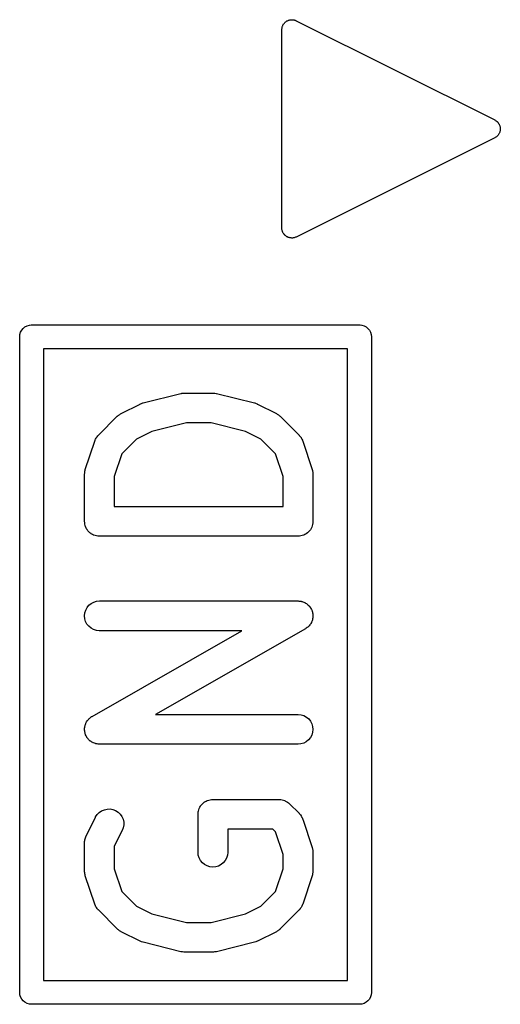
# Model space of a CAD drawing. Extents: x 0.02 to 3.89, y 0.07 to 3.88.
# Tile 147 of 172: x 3.62 to 3.72, y 2.4 to 2.6. Entities that reach past the tile are written whole.
import ezdxf

# ---------------------------------------------------------------- set-up
doc = ezdxf.new("R2010")
doc.units = 0
doc.header["$MEASUREMENT"] = 0
doc.layers.add('BLACK', color=7, linetype='CONTINUOUS')

msp = doc.modelspace()

# ---------------------------------------------------------------- linework, layer by layer
at = {"layer": 'BLACK', "linetype": 'CONTINUOUS'}
for p, q in [((3.67503, 2.59716), (3.67512, 2.59725)), ((3.67512, 2.59725), (3.6752, 2.59735)), ((3.6752, 2.59735), (3.67525, 2.59739)), ((3.67525, 2.59739), (3.67529, 2.59744)), ((3.67529, 2.59744), (3.6754, 2.59751)), ((3.6754, 2.59751), (3.6755, 2.59759)), ((3.6755, 2.59759), (3.67555, 2.59762)), ((3.67555, 2.59762), (3.67561, 2.59766)), ((3.67561, 2.59766), (3.67572, 2.59771)), ((3.67572, 2.59771), (3.67584, 2.59777)), ((3.67584, 2.59777), (3.6759, 2.59779)), ((3.6759, 2.59779), (3.67596, 2.59781)), ((3.67596, 2.59781), (3.67608, 2.59784)), ((3.67608, 2.59784), (3.67621, 2.59788)), ((3.67621, 2.59788), (3.67627, 2.59788)), ((3.67627, 2.59788), (3.67633, 2.5979)), ((3.67633, 2.5979), (3.67646, 2.5979)), ((3.67646, 2.5979), (3.67659, 2.59791)), ((3.67659, 2.59791), (3.67665, 2.59791)), ((3.67665, 2.59791), (3.67672, 2.59791)), ((3.67672, 2.59791), (3.67684, 2.59789)), ((3.67684, 2.59789), (3.67697, 2.59787)), ((3.67697, 2.59787), (3.67703, 2.59785)), ((3.67703, 2.59785), (3.6771, 2.59784)), ((3.6771, 2.59784), (3.67722, 2.5978)), ((3.67722, 2.5978), (3.67734, 2.59776)), ((3.67734, 2.59776), (3.67739, 2.59773)), ((3.67739, 2.59773), (3.67746, 2.59771)), ((3.67746, 2.59771), (3.71683, 2.57802)), ((3.67461, 2.5961), (3.67464, 2.59623)), ((3.67461, 2.59604), (3.67461, 2.5961)), ((3.67461, 2.59597), (3.67461, 2.59604)), ((3.67461, 2.59594), (3.67461, 2.59597)), ((3.67461, 2.55657), (3.67461, 2.59594)), ((3.67464, 2.59623), (3.67465, 2.59635)), ((3.67465, 2.59635), (3.67467, 2.59642)), ((3.67467, 2.59642), (3.67468, 2.59648)), ((3.67468, 2.59648), (3.67473, 2.5966)), ((3.67473, 2.5966), (3.67477, 2.59672)), ((3.67477, 2.59672), (3.6748, 2.59678)), ((3.6748, 2.59678), (3.67482, 2.59684)), ((3.67482, 2.59684), (3.67489, 2.59695)), ((3.67489, 2.59695), (3.67495, 2.59706)), ((3.67495, 2.59706), (3.67499, 2.59711)), ((3.67499, 2.59711), (3.67503, 2.59716)), ((3.71683, 2.57802), (3.71685, 2.57801)), ((3.71685, 2.57801), (3.71689, 2.57798)), ((3.71689, 2.57798), (3.71694, 2.57796)), ((3.71694, 2.57796), (3.71705, 2.57788)), ((3.71705, 2.57788), (3.71717, 2.5778)), ((3.71717, 2.5778), (3.71721, 2.57776)), ((3.71721, 2.57776), (3.71725, 2.57774)), ((3.71725, 2.57774), (3.71734, 2.57763)), ((3.71734, 2.57763), (3.71745, 2.57753)), ((3.71745, 2.57753), (3.71748, 2.57749)), ((3.71748, 2.57749), (3.71751, 2.57745)), ((3.71751, 2.57745), (3.71758, 2.57733)), ((3.71758, 2.57733), (3.71767, 2.57722)), ((3.71767, 2.57722), (3.71769, 2.57717)), ((3.71769, 2.57717), (3.71771, 2.57713)), ((3.71771, 2.57713), (3.71776, 2.57699)), ((3.71776, 2.57699), (3.71782, 2.57686)), ((3.71782, 2.57686), (3.71783, 2.57681)), ((3.71783, 2.57681), (3.71785, 2.57677)), ((3.71786, 2.57587), (3.71784, 2.57572)), ((3.71785, 2.57677), (3.71787, 2.57663)), ((3.7179, 2.57601), (3.71786, 2.57587)), ((3.71787, 2.57663), (3.7179, 2.57649)), ((3.7179, 2.57649), (3.7179, 2.57644)), ((3.7179, 2.57644), (3.71791, 2.57639)), ((3.71791, 2.57639), (3.7179, 2.57625)), ((3.7179, 2.57625), (3.71791, 2.5761)), ((3.71791, 2.5761), (3.7179, 2.57605)), ((3.7179, 2.57605), (3.7179, 2.57601)), ((3.71683, 2.5745), (3.67746, 2.55481)), ((3.71687, 2.57453), (3.71683, 2.5745)), ((3.71691, 2.57455), (3.71687, 2.57453)), ((3.71703, 2.57463), (3.71691, 2.57455)), ((3.71715, 2.5747), (3.71703, 2.57463)), ((3.71719, 2.57474), (3.71715, 2.5747)), ((3.71723, 2.57477), (3.71719, 2.57474)), ((3.71733, 2.57487), (3.71723, 2.57477)), ((3.71743, 2.57497), (3.71733, 2.57487)), ((3.71746, 2.57501), (3.71743, 2.57497)), ((3.71749, 2.57504), (3.71746, 2.57501)), ((3.71757, 2.57516), (3.71749, 2.57504)), ((3.71765, 2.57528), (3.71757, 2.57516)), ((3.71767, 2.57533), (3.71765, 2.57528)), ((3.7177, 2.57537), (3.71767, 2.57533)), ((3.71775, 2.5755), (3.7177, 2.57537)), ((3.71781, 2.57563), (3.71775, 2.5755)), ((3.71782, 2.57568), (3.71781, 2.57563)), ((3.71784, 2.57572), (3.71782, 2.57568)), ((3.67461, 2.55651), (3.67461, 2.55657)), ((3.67461, 2.55645), (3.67461, 2.55651)), ((3.67463, 2.55632), (3.67461, 2.55645)), ((3.67464, 2.55619), (3.67463, 2.55632)), ((3.67466, 2.55613), (3.67464, 2.55619)), ((3.67467, 2.55607), (3.67466, 2.55613)), ((3.67472, 2.55595), (3.67467, 2.55607)), ((3.67475, 2.55582), (3.67472, 2.55595)), ((3.67479, 2.55577), (3.67475, 2.55582)), ((3.67481, 2.55571), (3.67479, 2.55577)), ((3.67488, 2.5556), (3.67481, 2.55571)), ((3.67494, 2.55549), (3.67488, 2.5556)), ((3.67498, 2.55544), (3.67494, 2.55549)), ((3.67501, 2.55538), (3.67498, 2.55544)), ((3.6751, 2.55529), (3.67501, 2.55538)), ((3.67518, 2.55519), (3.6751, 2.55529)), ((3.67523, 2.55515), (3.67518, 2.55519)), ((3.67527, 2.5551), (3.67523, 2.55515)), ((3.67538, 2.55502), (3.67527, 2.5551)), ((3.67547, 2.55494), (3.67538, 2.55502)), ((3.67553, 2.55491), (3.67547, 2.55494)), ((3.67558, 2.55487), (3.67553, 2.55491)), ((3.6757, 2.55482), (3.67558, 2.55487)), ((3.67581, 2.55476), (3.6757, 2.55482)), ((3.67587, 2.55474), (3.67581, 2.55476)), ((3.67593, 2.55471), (3.67587, 2.55474)), ((3.67606, 2.55468), (3.67593, 2.55471)), ((3.67618, 2.55465), (3.67606, 2.55468)), ((3.67624, 2.55464), (3.67618, 2.55465)), ((3.67631, 2.55462), (3.67624, 2.55464)), ((3.67643, 2.55462), (3.67631, 2.55462)), ((3.67656, 2.55461), (3.67643, 2.55462)), ((3.67663, 2.55461), (3.67656, 2.55461)), ((3.67669, 2.55461), (3.67663, 2.55461)), ((3.67682, 2.55463), (3.67669, 2.55461)), ((3.67694, 2.55464), (3.67682, 2.55463)), ((3.67701, 2.55466), (3.67694, 2.55464)), ((3.67707, 2.55467), (3.67701, 2.55466)), ((3.67719, 2.55471), (3.67707, 2.55467)), ((3.67731, 2.55475), (3.67719, 2.55471)), ((3.67737, 2.55478), (3.67731, 2.55475)), ((3.67743, 2.5548), (3.67737, 2.55478)), ((3.67746, 2.55481), (3.67743, 2.5548)), ((3.62332, 2.53668), (3.62368, 2.53697)), ((3.62368, 2.53697), (3.62409, 2.53719)), ((3.62409, 2.53719), (3.62454, 2.53733)), ((3.62454, 2.53733), (3.62488, 2.53736)), ((3.62488, 2.53736), (3.625, 2.53737)), ((3.625, 2.53737), (3.62512, 2.53736)), ((3.62512, 2.53736), (3.68988, 2.53736)), ((3.68988, 2.53736), (3.69, 2.53737)), ((3.69, 2.53737), (3.69012, 2.53736)), ((3.69012, 2.53736), (3.69046, 2.53733)), ((3.69046, 2.53733), (3.69091, 2.53719)), ((3.69091, 2.53719), (3.69132, 2.53697)), ((3.69132, 2.53697), (3.69168, 2.53668)), ((3.62263, 2.535), (3.62267, 2.53546)), ((3.62264, 2.53488), (3.62263, 2.535)), ((3.62264, 2.40512), (3.62264, 2.53488)), ((3.62267, 2.53546), (3.62281, 2.53591)), ((3.62281, 2.53591), (3.62303, 2.53632)), ((3.62303, 2.53632), (3.62332, 2.53668)), ((3.69168, 2.53668), (3.69197, 2.53632)), ((3.69197, 2.53632), (3.69219, 2.53591)), ((3.69219, 2.53591), (3.69233, 2.53546)), ((3.69233, 2.53546), (3.69237, 2.535)), ((3.69237, 2.535), (3.69236, 2.53488)), ((3.69236, 2.53488), (3.69236, 2.40512)), ((3.62736, 2.53264), (3.62736, 2.40736)), ((3.68764, 2.53264), (3.62736, 2.53264)), ((3.68764, 2.40736), (3.68764, 2.53264)), ((3.6471, 2.5219), (3.6546, 2.52378)), ((3.6546, 2.52378), (3.65464, 2.52379)), ((3.65464, 2.52379), (3.65469, 2.52379)), ((3.65469, 2.52379), (3.65474, 2.52381)), ((3.65474, 2.52381), (3.65497, 2.52383)), ((3.65497, 2.52383), (3.65521, 2.52386)), ((3.65521, 2.52386), (3.65526, 2.52386)), ((3.65526, 2.52386), (3.65531, 2.52387)), ((3.65531, 2.52387), (3.66094, 2.52387)), ((3.66094, 2.52387), (3.66098, 2.52387)), ((3.66098, 2.52387), (3.66103, 2.52386)), ((3.66103, 2.52386), (3.66108, 2.52386)), ((3.66108, 2.52386), (3.66132, 2.52383)), ((3.66132, 2.52383), (3.66155, 2.5238)), ((3.66155, 2.5238), (3.6616, 2.52379)), ((3.6616, 2.52379), (3.66165, 2.52378)), ((3.66165, 2.52378), (3.66915, 2.5219)), ((3.64274, 2.5198), (3.64649, 2.52168)), ((3.64649, 2.52168), (3.64653, 2.5217)), ((3.64653, 2.5217), (3.64654, 2.5217)), ((3.64654, 2.5217), (3.64656, 2.52171)), ((3.64656, 2.52171), (3.64681, 2.5218)), ((3.64681, 2.5218), (3.64707, 2.5219)), ((3.64707, 2.5219), (3.64708, 2.5219)), ((3.64708, 2.5219), (3.6471, 2.5219)), ((3.66915, 2.5219), (3.66919, 2.52189)), ((3.66919, 2.52189), (3.66921, 2.52189)), ((3.66921, 2.52189), (3.66922, 2.52189)), ((3.66922, 2.52189), (3.66948, 2.52179)), ((3.66948, 2.52179), (3.66973, 2.52169)), ((3.66973, 2.52169), (3.66974, 2.52168)), ((3.66974, 2.52168), (3.66976, 2.52168)), ((3.66976, 2.52168), (3.67351, 2.5198)), ((3.63823, 2.5155), (3.64198, 2.51925)), ((3.64198, 2.51925), (3.64201, 2.51928)), ((3.64201, 2.51928), (3.64214, 2.51938)), ((3.64214, 2.51938), (3.64226, 2.5195)), ((3.64226, 2.5195), (3.64236, 2.51956)), ((3.64236, 2.51956), (3.64246, 2.51964)), ((3.64246, 2.51964), (3.6426, 2.51972)), ((3.6426, 2.51972), (3.64274, 2.5198)), ((3.67351, 2.5198), (3.67354, 2.51979)), ((3.67354, 2.51979), (3.67368, 2.5197)), ((3.67368, 2.5197), (3.67383, 2.51962)), ((3.67383, 2.51962), (3.67392, 2.51954)), ((3.67392, 2.51954), (3.67403, 2.51947)), ((3.67403, 2.51947), (3.67415, 2.51936)), ((3.67415, 2.51936), (3.67427, 2.51925)), ((3.67427, 2.51925), (3.67802, 2.5155)), ((3.65568, 2.51796), (3.64884, 2.51625)), ((3.66057, 2.51796), (3.65568, 2.51796)), ((3.66741, 2.51625), (3.66057, 2.51796)), ((3.63786, 2.51506), (3.63799, 2.51521)), ((3.63799, 2.51521), (3.63811, 2.51538)), ((3.63811, 2.51538), (3.63817, 2.51543)), ((3.63817, 2.51543), (3.63823, 2.5155)), ((3.64884, 2.51625), (3.64581, 2.51474)), ((3.67044, 2.51474), (3.66741, 2.51625)), ((3.67802, 2.5155), (3.67805, 2.51547)), ((3.67805, 2.51547), (3.67811, 2.5154)), ((3.67811, 2.5154), (3.67817, 2.51534)), ((3.67817, 2.51534), (3.67829, 2.51518)), ((3.63564, 2.50872), (3.63751, 2.51435)), ((3.63751, 2.51435), (3.63753, 2.51439)), ((3.63753, 2.51439), (3.63756, 2.51447)), ((3.63756, 2.51447), (3.63759, 2.51455)), ((3.63759, 2.51455), (3.63768, 2.51473)), ((3.63768, 2.51473), (3.63777, 2.51491)), ((3.63777, 2.51491), (3.63782, 2.51498)), ((3.63782, 2.51498), (3.63786, 2.51506)), ((3.64581, 2.51474), (3.6429, 2.51182)), ((3.67335, 2.51182), (3.67044, 2.51474)), ((3.67829, 2.51518), (3.67841, 2.51502)), ((3.67841, 2.51502), (3.67845, 2.51495)), ((3.67845, 2.51495), (3.6785, 2.51487)), ((3.6785, 2.51487), (3.67858, 2.51469)), ((3.67858, 2.51469), (3.67868, 2.51451)), ((3.67868, 2.51451), (3.6787, 2.51443)), ((3.6787, 2.51443), (3.67874, 2.51435)), ((3.67874, 2.51435), (3.68061, 2.50872)), ((3.6429, 2.51182), (3.64139, 2.50731)), ((3.67486, 2.50731), (3.67335, 2.51182)), ((3.63549, 2.50783), (3.63551, 2.508)), ((3.63549, 2.50779), (3.63549, 2.50783)), ((3.63549, 2.49842), (3.63549, 2.50779)), ((3.63551, 2.50816), (3.63554, 2.50828)), ((3.63551, 2.508), (3.63551, 2.50816)), ((3.63554, 2.50828), (3.63555, 2.5084)), ((3.63555, 2.5084), (3.6356, 2.50856)), ((3.6356, 2.50856), (3.63564, 2.50872)), ((3.68061, 2.50872), (3.68062, 2.50868)), ((3.68062, 2.50868), (3.68066, 2.50852)), ((3.68066, 2.50852), (3.68071, 2.50836)), ((3.68071, 2.50836), (3.68072, 2.50824)), ((3.68072, 2.50824), (3.68074, 2.50812)), ((3.68074, 2.50812), (3.68075, 2.50795)), ((3.68075, 2.50795), (3.68076, 2.50779)), ((3.68076, 2.50779), (3.68076, 2.49842)), ((3.64139, 2.50731), (3.64139, 2.50137)), ((3.67486, 2.50137), (3.67486, 2.50731)), ((3.64139, 2.50137), (3.67486, 2.50137)), ((3.63551, 2.49814), (3.63549, 2.49842)), ((3.63554, 2.49786), (3.63551, 2.49814)), ((3.63554, 2.49785), (3.63554, 2.49786)), ((3.63554, 2.49784), (3.63554, 2.49785)), ((3.63562, 2.49758), (3.63554, 2.49784)), ((3.6807, 2.4978), (3.68061, 2.49754)), ((3.68073, 2.4981), (3.6807, 2.49782)), ((3.6807, 2.49782), (3.6807, 2.49781)), ((3.6807, 2.49781), (3.6807, 2.4978)), ((3.68076, 2.49837), (3.68073, 2.4981)), ((3.68076, 2.49842), (3.68076, 2.4984)), ((3.68076, 2.4984), (3.68076, 2.4984)), ((3.68076, 2.4984), (3.68076, 2.49839)), ((3.68076, 2.49839), (3.68076, 2.49837)), ((3.6357, 2.49731), (3.63562, 2.49758)), ((3.63571, 2.4973), (3.6357, 2.49731)), ((3.63571, 2.49729), (3.63571, 2.4973)), ((3.63584, 2.49704), (3.63571, 2.49729)), ((3.63597, 2.4968), (3.63584, 2.49704)), ((3.63598, 2.49679), (3.63597, 2.4968)), ((3.63598, 2.49678), (3.63598, 2.49679)), ((3.63616, 2.49656), (3.63598, 2.49678)), ((3.63633, 2.49635), (3.63616, 2.49656)), ((3.63634, 2.49634), (3.63633, 2.49635)), ((3.63656, 2.49616), (3.63634, 2.49634)), ((3.63634, 2.49634), (3.63634, 2.49634)), ((3.63677, 2.49598), (3.63656, 2.49616)), ((3.63678, 2.49597), (3.63677, 2.49598)), ((3.63679, 2.49597), (3.63678, 2.49597)), ((3.63703, 2.49584), (3.63679, 2.49597)), ((3.63728, 2.4957), (3.63703, 2.49584)), ((3.63729, 2.4957), (3.63728, 2.4957)), ((3.6373, 2.49569), (3.63729, 2.4957)), ((3.63756, 2.49561), (3.6373, 2.49569)), ((3.67892, 2.49568), (3.67865, 2.4956)), ((3.67893, 2.49568), (3.67892, 2.49568)), ((3.67894, 2.49569), (3.67893, 2.49568)), ((3.67918, 2.49582), (3.67894, 2.49569)), ((3.67943, 2.49595), (3.67918, 2.49582)), ((3.67944, 2.49595), (3.67943, 2.49595)), ((3.67966, 2.49613), (3.67944, 2.49596)), ((3.67944, 2.49596), (3.67944, 2.49595)), ((3.67988, 2.49631), (3.67966, 2.49613)), ((3.67989, 2.49632), (3.67988, 2.49631)), ((3.67988, 2.49631), (3.67988, 2.49631)), ((3.68007, 2.49653), (3.67989, 2.49632)), ((3.68025, 2.49675), (3.68007, 2.49653)), ((3.68026, 2.49676), (3.68025, 2.49676)), ((3.68025, 2.49676), (3.68025, 2.49675)), ((3.68039, 2.49701), (3.68026, 2.49676)), ((3.68052, 2.49725), (3.68039, 2.49701)), ((3.68053, 2.49726), (3.68052, 2.49725)), ((3.68061, 2.49754), (3.68053, 2.49727)), ((3.68053, 2.49727), (3.68053, 2.49726)), ((3.63783, 2.49553), (3.63756, 2.49561)), ((3.63784, 2.49553), (3.63783, 2.49553)), ((3.63785, 2.49552), (3.63784, 2.49553)), ((3.63812, 2.49549), (3.63785, 2.49552)), ((3.6384, 2.49546), (3.63812, 2.49549)), ((3.63842, 2.49546), (3.6384, 2.49546)), ((3.63844, 2.49546), (3.63842, 2.49546)), ((3.63842, 2.49546), (3.63842, 2.49546)), ((3.63842, 2.49546), (3.63842, 2.49546)), ((3.67781, 2.49546), (3.63844, 2.49546)), ((3.67809, 2.49549), (3.67781, 2.49546)), ((3.67836, 2.49552), (3.67809, 2.49549)), ((3.67837, 2.49552), (3.67836, 2.49552)), ((3.67838, 2.49552), (3.67837, 2.49552)), ((3.67865, 2.4956), (3.67838, 2.49552)), ((3.63636, 2.48176), (3.63681, 2.48213)), ((3.63681, 2.48213), (3.63731, 2.4824)), ((3.63731, 2.4824), (3.63787, 2.48256)), ((3.63787, 2.48256), (3.63844, 2.48262)), ((3.63844, 2.48262), (3.67781, 2.48262)), ((3.67781, 2.48262), (3.67785, 2.48262)), ((3.67785, 2.48262), (3.67795, 2.48261)), ((3.67795, 2.48261), (3.67805, 2.48261)), ((3.67805, 2.48261), (3.67824, 2.48258)), ((3.67824, 2.48258), (3.67842, 2.48256)), ((3.67842, 2.48256), (3.67852, 2.48253)), ((3.67852, 2.48253), (3.67862, 2.48251)), ((3.67862, 2.48251), (3.67879, 2.48244)), ((3.67879, 2.48244), (3.67897, 2.48238)), ((3.67897, 2.48238), (3.67906, 2.48233)), ((3.67906, 2.48233), (3.67915, 2.4823)), ((3.67915, 2.4823), (3.67931, 2.4822)), ((3.67931, 2.4822), (3.67948, 2.4821)), ((3.67948, 2.4821), (3.67956, 2.48204)), ((3.67956, 2.48204), (3.67964, 2.48199)), ((3.63549, 2.47969), (3.63555, 2.48026)), ((3.63555, 2.48026), (3.63572, 2.48081)), ((3.63572, 2.48081), (3.63599, 2.48132)), ((3.63599, 2.48132), (3.63636, 2.48176)), ((3.67964, 2.48199), (3.67977, 2.48186)), ((3.67977, 2.48186), (3.67992, 2.48173)), ((3.67992, 2.48173), (3.67998, 2.48166)), ((3.67998, 2.48166), (3.68005, 2.48159)), ((3.68005, 2.48159), (3.68016, 2.48143)), ((3.68016, 2.48143), (3.68028, 2.48128)), ((3.68028, 2.48128), (3.68033, 2.4812)), ((3.68033, 2.4812), (3.68038, 2.48112)), ((3.68038, 2.48112), (3.68046, 2.48094)), ((3.68046, 2.48094), (3.68055, 2.48077)), ((3.68055, 2.48077), (3.68058, 2.48068)), ((3.68058, 2.48068), (3.68062, 2.48059)), ((3.68062, 2.48059), (3.68066, 2.4804)), ((3.68066, 2.4804), (3.68071, 2.48022)), ((3.68071, 2.48022), (3.68072, 2.48012)), ((3.68072, 2.48012), (3.68074, 2.48003)), ((3.63554, 2.47911), (3.63549, 2.47969)), ((3.6357, 2.47856), (3.63554, 2.47911)), ((3.63597, 2.47805), (3.6357, 2.47856)), ((3.68035, 2.47818), (3.68026, 2.47802)), ((3.68045, 2.47834), (3.68035, 2.47818)), ((3.68048, 2.47844), (3.68045, 2.47834)), ((3.68053, 2.47852), (3.68048, 2.47844)), ((3.68059, 2.4787), (3.68053, 2.47852)), ((3.68066, 2.47888), (3.68059, 2.4787)), ((3.68067, 2.47898), (3.68066, 2.47888)), ((3.6807, 2.47907), (3.68067, 2.47898)), ((3.68072, 2.47926), (3.6807, 2.47907)), ((3.68075, 2.47945), (3.68072, 2.47926)), ((3.68074, 2.48003), (3.68075, 2.47984)), ((3.68075, 2.47984), (3.68076, 2.47965)), ((3.68076, 2.47965), (3.68075, 2.47955)), ((3.68075, 2.47955), (3.68075, 2.47945)), ((3.63633, 2.4776), (3.63597, 2.47805)), ((3.63677, 2.47723), (3.63633, 2.4776)), ((3.63728, 2.47695), (3.63677, 2.47723)), ((3.63698, 2.45973), (3.66669, 2.47672)), ((3.63783, 2.47678), (3.63728, 2.47695)), ((3.6384, 2.47672), (3.63783, 2.47678)), ((3.63844, 2.47672), (3.6384, 2.47672)), ((3.66669, 2.47672), (3.63844, 2.47672)), ((3.67928, 2.4771), (3.64956, 2.46012)), ((3.67936, 2.47716), (3.67928, 2.4771)), ((3.67944, 2.47721), (3.67936, 2.47716)), ((3.67959, 2.47733), (3.67944, 2.47721)), ((3.67975, 2.47744), (3.67959, 2.47733)), ((3.67981, 2.47751), (3.67975, 2.47744)), ((3.67989, 2.47757), (3.67981, 2.47751)), ((3.68001, 2.47772), (3.67989, 2.47757)), ((3.68014, 2.47786), (3.68001, 2.47772)), ((3.68019, 2.47794), (3.68014, 2.47786)), ((3.68026, 2.47802), (3.68019, 2.47794)), ((3.6358, 2.4585), (3.6359, 2.45866)), ((3.6359, 2.45866), (3.63599, 2.45882)), ((3.63599, 2.45882), (3.63606, 2.4589)), ((3.63606, 2.4589), (3.63611, 2.45898)), ((3.63611, 2.45898), (3.63624, 2.45912)), ((3.63624, 2.45912), (3.63636, 2.45927)), ((3.63636, 2.45927), (3.63644, 2.45933)), ((3.63644, 2.45933), (3.63651, 2.4594)), ((3.63651, 2.4594), (3.63666, 2.45951)), ((3.63666, 2.45951), (3.63681, 2.45963)), ((3.63681, 2.45963), (3.63689, 2.45968)), ((3.63689, 2.45968), (3.63698, 2.45973)), ((3.64956, 2.46012), (3.67781, 2.46012)), ((3.67781, 2.46012), (3.67785, 2.46012)), ((3.67785, 2.46012), (3.67842, 2.46006)), ((3.67842, 2.46006), (3.67897, 2.45988)), ((3.67897, 2.45988), (3.67948, 2.45961)), ((3.67948, 2.45961), (3.67992, 2.45924)), ((3.67992, 2.45924), (3.68028, 2.45879)), ((3.68028, 2.45879), (3.68055, 2.45828)), ((3.63549, 2.45719), (3.6355, 2.45729)), ((3.6355, 2.457), (3.63549, 2.45719)), ((3.6355, 2.45739), (3.63553, 2.45758)), ((3.6355, 2.45729), (3.6355, 2.45739)), ((3.63551, 2.45681), (3.6355, 2.457)), ((3.63553, 2.45672), (3.63551, 2.45681)), ((3.63553, 2.45758), (3.63555, 2.45776)), ((3.63554, 2.45662), (3.63553, 2.45672)), ((3.63555, 2.45776), (3.63558, 2.45786)), ((3.63558, 2.45786), (3.63559, 2.45796)), ((3.63559, 2.45796), (3.63566, 2.45813)), ((3.63566, 2.45813), (3.63572, 2.45832)), ((3.63572, 2.45832), (3.63577, 2.4584)), ((3.63577, 2.4584), (3.6358, 2.4585)), ((3.68055, 2.45828), (3.68071, 2.45772)), ((3.68076, 2.45715), (3.6807, 2.45658)), ((3.68071, 2.45772), (3.68076, 2.45715)), ((3.63559, 2.45644), (3.63554, 2.45662)), ((3.63563, 2.45625), (3.63559, 2.45644)), ((3.63567, 2.45616), (3.63563, 2.45625)), ((3.6357, 2.45606), (3.63567, 2.45616)), ((3.63579, 2.4559), (3.6357, 2.45606)), ((3.63587, 2.45572), (3.63579, 2.4559)), ((3.63592, 2.45564), (3.63587, 2.45572)), ((3.63597, 2.45555), (3.63592, 2.45564)), ((3.63609, 2.45541), (3.63597, 2.45555)), ((3.6362, 2.45525), (3.63609, 2.45541)), ((3.63627, 2.45518), (3.6362, 2.45525)), ((3.63633, 2.45511), (3.63627, 2.45518)), ((3.63648, 2.45498), (3.63633, 2.45511)), ((3.63661, 2.45485), (3.63648, 2.45498)), ((3.6367, 2.4548), (3.63661, 2.45485)), ((3.63677, 2.45473), (3.6367, 2.4548)), ((3.63694, 2.45464), (3.63677, 2.45473)), ((3.67944, 2.45471), (3.67894, 2.45444)), ((3.67989, 2.45508), (3.67944, 2.45471)), ((3.68026, 2.45552), (3.67989, 2.45508)), ((3.68053, 2.45603), (3.68026, 2.45552)), ((3.6807, 2.45658), (3.68053, 2.45603)), ((3.6371, 2.45454), (3.63694, 2.45464)), ((3.63719, 2.45451), (3.6371, 2.45454)), ((3.63728, 2.45446), (3.63719, 2.45451)), ((3.63746, 2.4544), (3.63728, 2.45446)), ((3.63763, 2.45433), (3.63746, 2.4544)), ((3.63773, 2.45431), (3.63763, 2.45433)), ((3.63783, 2.45428), (3.63773, 2.45431)), ((3.63801, 2.45426), (3.63783, 2.45428)), ((3.6382, 2.45423), (3.63801, 2.45426)), ((3.6383, 2.45423), (3.6382, 2.45423)), ((3.6384, 2.45422), (3.6383, 2.45423)), ((3.63844, 2.45422), (3.6384, 2.45422)), ((3.67781, 2.45422), (3.63844, 2.45422)), ((3.67838, 2.45427), (3.67781, 2.45422)), ((3.67894, 2.45444), (3.67838, 2.45427)), ((3.65957, 2.4429), (3.65981, 2.44303)), ((3.65981, 2.44303), (3.65982, 2.44303)), ((3.65982, 2.44303), (3.65983, 2.44304)), ((3.65983, 2.44304), (3.6601, 2.44311)), ((3.6601, 2.44311), (3.66036, 2.44319)), ((3.66036, 2.44319), (3.66037, 2.4432)), ((3.66037, 2.4432), (3.66038, 2.4432)), ((3.66038, 2.4432), (3.66066, 2.44322)), ((3.66066, 2.44322), (3.66094, 2.44325)), ((3.66094, 2.44325), (3.67406, 2.44325)), ((3.67406, 2.44325), (3.67407, 2.44325)), ((3.67407, 2.44325), (3.67407, 2.44325)), ((3.67407, 2.44325), (3.67407, 2.44325)), ((3.67407, 2.44325), (3.6741, 2.44325)), ((3.6741, 2.44325), (3.67437, 2.44322)), ((3.67437, 2.44322), (3.67464, 2.44319)), ((3.67464, 2.44319), (3.67466, 2.44319)), ((3.67466, 2.44319), (3.67467, 2.44319)), ((3.67467, 2.44319), (3.67493, 2.4431)), ((3.67493, 2.4431), (3.6752, 2.44302)), ((3.6752, 2.44302), (3.67521, 2.44302)), ((3.67521, 2.44302), (3.67522, 2.44301)), ((3.67522, 2.44301), (3.67546, 2.44288)), ((3.63841, 2.44068), (3.63888, 2.44101)), ((3.63888, 2.44101), (3.63941, 2.44123)), ((3.63941, 2.44123), (3.63997, 2.44136)), ((3.63997, 2.44136), (3.64055, 2.44137)), ((3.64055, 2.44137), (3.64112, 2.44127)), ((3.64112, 2.44127), (3.64165, 2.44106)), ((3.64165, 2.44106), (3.64214, 2.44074)), ((3.65805, 2.44091), (3.65813, 2.44118)), ((3.65813, 2.44118), (3.65822, 2.44144)), ((3.65822, 2.44146), (3.65836, 2.44171)), ((3.65822, 2.44145), (3.65822, 2.44146)), ((3.65822, 2.44144), (3.65822, 2.44145)), ((3.65836, 2.44171), (3.65849, 2.44195)), ((3.65849, 2.44195), (3.6585, 2.44196)), ((3.6585, 2.44197), (3.65868, 2.44218)), ((3.6585, 2.44196), (3.6585, 2.44197)), ((3.65868, 2.44218), (3.65886, 2.44239)), ((3.65886, 2.4424), (3.65887, 2.44241)), ((3.65886, 2.44239), (3.65886, 2.4424)), ((3.65887, 2.44241), (3.65909, 2.44258)), ((3.65909, 2.44258), (3.6593, 2.44276)), ((3.6593, 2.44276), (3.65931, 2.44276)), ((3.65931, 2.44276), (3.65932, 2.44277)), ((3.65932, 2.44277), (3.65957, 2.4429)), ((3.67546, 2.44288), (3.6757, 2.44275)), ((3.6757, 2.44275), (3.67572, 2.44274)), ((3.67572, 2.44274), (3.67573, 2.44273)), ((3.67573, 2.44273), (3.67594, 2.44256)), ((3.67594, 2.44256), (3.67615, 2.44239)), ((3.67615, 2.44239), (3.67802, 2.44051)), ((3.6358, 2.43599), (3.63767, 2.43974)), ((3.63767, 2.43974), (3.63769, 2.43978)), ((3.63769, 2.43978), (3.63801, 2.44026)), ((3.63801, 2.44026), (3.63841, 2.44068)), ((3.64214, 2.44074), (3.64256, 2.44035)), ((3.64256, 2.44035), (3.64289, 2.43987)), ((3.64289, 2.43987), (3.64312, 2.43935)), ((3.64312, 2.43935), (3.64325, 2.43878)), ((3.65798, 2.44034), (3.65802, 2.44062)), ((3.65798, 2.44032), (3.65798, 2.44034)), ((3.65798, 2.4403), (3.65798, 2.44032)), ((3.65798, 2.44032), (3.65798, 2.44032)), ((3.65798, 2.44032), (3.65798, 2.44032)), ((3.65798, 2.4328), (3.65798, 2.4403)), ((3.65802, 2.44062), (3.65804, 2.44089)), ((3.65804, 2.44089), (3.65805, 2.4409)), ((3.65805, 2.4409), (3.65805, 2.44091)), ((3.67802, 2.44051), (3.67805, 2.44048)), ((3.67805, 2.44048), (3.67811, 2.44041)), ((3.67811, 2.44041), (3.67817, 2.44035)), ((3.67817, 2.44035), (3.67829, 2.44019)), ((3.67829, 2.44019), (3.67841, 2.44003)), ((3.67841, 2.44003), (3.67845, 2.43995)), ((3.67845, 2.43995), (3.6785, 2.43988)), ((3.6785, 2.43988), (3.67858, 2.4397)), ((3.67858, 2.4397), (3.67868, 2.43952)), ((3.67868, 2.43952), (3.6787, 2.43944)), ((3.6787, 2.43944), (3.67874, 2.43936)), ((3.67874, 2.43936), (3.68061, 2.43373)), ((3.64296, 2.4371), (3.64139, 2.43398)), ((3.64316, 2.43764), (3.64296, 2.4371)), ((3.64326, 2.43821), (3.64316, 2.43764)), ((3.64325, 2.43878), (3.64326, 2.43821)), ((3.67284, 2.43735), (3.66389, 2.43735)), ((3.66389, 2.43735), (3.66389, 2.4328)), ((3.67335, 2.43683), (3.67284, 2.43735)), ((3.63553, 2.43509), (3.63555, 2.43529)), ((3.63555, 2.43529), (3.63558, 2.43537)), ((3.63558, 2.43537), (3.63559, 2.43546)), ((3.63559, 2.43546), (3.63567, 2.43565)), ((3.63567, 2.43565), (3.63573, 2.43584)), ((3.63573, 2.43584), (3.63577, 2.43591)), ((3.63577, 2.43591), (3.6358, 2.43599)), ((3.67486, 2.43232), (3.67335, 2.43683)), ((3.63549, 2.43472), (3.6355, 2.4348)), ((3.63549, 2.43467), (3.63549, 2.43472)), ((3.63549, 2.42905), (3.63549, 2.43467)), ((3.6355, 2.43489), (3.63553, 2.43509)), ((3.6355, 2.4348), (3.6355, 2.43489)), ((3.64139, 2.43398), (3.64139, 2.42953)), ((3.68061, 2.43373), (3.68062, 2.43369)), ((3.68062, 2.43369), (3.68066, 2.43353)), ((3.68066, 2.43353), (3.68071, 2.43337)), ((3.68071, 2.43337), (3.68072, 2.43325)), ((3.68072, 2.43325), (3.68074, 2.43313)), ((3.65804, 2.43223), (3.65798, 2.4328)), ((3.65821, 2.43167), (3.65804, 2.43223)), ((3.65848, 2.43117), (3.65821, 2.43167)), ((3.66365, 2.43164), (3.66337, 2.43113)), ((3.66383, 2.43219), (3.66365, 2.43164)), ((3.66389, 2.43276), (3.66383, 2.43219)), ((3.66389, 2.4328), (3.66389, 2.43276)), ((3.67486, 2.42953), (3.67486, 2.43232)), ((3.68074, 2.43313), (3.68075, 2.43296)), ((3.68075, 2.43296), (3.68076, 2.4328)), ((3.68076, 2.4328), (3.68076, 2.42905)), ((3.64139, 2.42953), (3.6429, 2.42502)), ((3.65884, 2.43072), (3.65848, 2.43117)), ((3.65929, 2.43035), (3.65884, 2.43072)), ((3.65979, 2.43008), (3.65929, 2.43035)), ((3.66034, 2.42991), (3.65979, 2.43008)), ((3.66092, 2.42985), (3.66034, 2.42991)), ((3.66149, 2.4299), (3.66092, 2.42985)), ((3.66204, 2.43006), (3.66149, 2.4299)), ((3.66255, 2.43033), (3.66204, 2.43006)), ((3.663, 2.43069), (3.66255, 2.43033)), ((3.66337, 2.43113), (3.663, 2.43069)), ((3.67335, 2.42502), (3.67486, 2.42953)), ((3.6355, 2.42888), (3.63549, 2.42905)), ((3.63551, 2.42872), (3.6355, 2.42888)), ((3.63553, 2.4286), (3.63551, 2.42872)), ((3.63554, 2.42848), (3.63553, 2.4286)), ((3.63559, 2.42832), (3.63554, 2.42848)), ((3.63563, 2.42815), (3.63559, 2.42832)), ((3.63564, 2.42812), (3.63563, 2.42815)), ((3.63751, 2.42249), (3.63564, 2.42812)), ((3.68061, 2.42812), (3.67874, 2.42249)), ((3.68065, 2.42828), (3.68061, 2.42812)), ((3.6807, 2.42844), (3.68065, 2.42828)), ((3.68071, 2.42856), (3.6807, 2.42844)), ((3.68074, 2.42868), (3.68071, 2.42856)), ((3.68076, 2.42901), (3.68074, 2.42884)), ((3.68074, 2.42884), (3.68074, 2.42868)), ((3.68076, 2.42905), (3.68076, 2.42901)), ((3.6429, 2.42502), (3.64581, 2.4221)), ((3.67044, 2.4221), (3.67335, 2.42502)), ((3.63755, 2.42241), (3.63751, 2.42249)), ((3.63757, 2.42233), (3.63755, 2.42241)), ((3.63767, 2.42215), (3.63757, 2.42233)), ((3.63775, 2.42197), (3.63767, 2.42215)), ((3.6378, 2.42189), (3.63775, 2.42197)), ((3.63784, 2.42182), (3.6378, 2.42189)), ((3.63796, 2.42166), (3.63784, 2.42182)), ((3.63808, 2.42149), (3.63796, 2.42166)), ((3.63814, 2.42143), (3.63808, 2.42149)), ((3.64581, 2.4221), (3.64884, 2.42059)), ((3.66741, 2.42059), (3.67044, 2.4221)), ((3.67826, 2.42163), (3.67814, 2.42146)), ((3.67839, 2.42178), (3.67826, 2.42163)), ((3.67843, 2.42186), (3.67839, 2.42178)), ((3.67848, 2.42193), (3.67843, 2.42186)), ((3.67857, 2.42211), (3.67848, 2.42193)), ((3.67866, 2.42229), (3.67857, 2.42211)), ((3.67869, 2.42237), (3.67866, 2.42229)), ((3.67872, 2.42245), (3.67869, 2.42237)), ((3.67874, 2.42249), (3.67872, 2.42245)), ((3.6382, 2.42137), (3.63814, 2.42143)), ((3.63823, 2.42134), (3.6382, 2.42137)), ((3.64198, 2.41759), (3.63823, 2.42134)), ((3.64884, 2.42059), (3.65568, 2.41888)), ((3.66057, 2.41888), (3.66741, 2.42059)), ((3.67802, 2.42134), (3.67427, 2.41759)), ((3.67808, 2.4214), (3.67802, 2.42134)), ((3.67814, 2.42146), (3.67808, 2.4214)), ((3.6421, 2.41748), (3.64198, 2.41759)), ((3.65568, 2.41888), (3.66057, 2.41888)), ((3.67427, 2.41759), (3.67424, 2.41756)), ((3.64222, 2.41737), (3.6421, 2.41748)), ((3.64233, 2.4173), (3.64222, 2.41737)), ((3.64242, 2.41722), (3.64233, 2.4173)), ((3.64257, 2.41714), (3.64242, 2.41722)), ((3.64271, 2.41705), (3.64257, 2.41714)), ((3.64274, 2.41703), (3.64271, 2.41705)), ((3.64649, 2.41516), (3.64274, 2.41703)), ((3.67351, 2.41703), (3.66976, 2.41516)), ((3.67365, 2.41712), (3.67351, 2.41703)), ((3.67379, 2.4172), (3.67365, 2.41712)), ((3.67389, 2.41728), (3.67379, 2.4172)), ((3.67399, 2.41734), (3.67389, 2.41728)), ((3.67411, 2.41746), (3.67399, 2.41734)), ((3.67424, 2.41756), (3.67411, 2.41746)), ((3.64651, 2.41515), (3.64649, 2.41516)), ((3.64652, 2.41515), (3.64651, 2.41515)), ((3.64677, 2.41505), (3.64652, 2.41515)), ((3.64703, 2.41495), (3.64677, 2.41505)), ((3.64705, 2.41495), (3.64703, 2.41495)), ((3.64706, 2.41495), (3.64705, 2.41495)), ((3.6471, 2.41494), (3.64706, 2.41495)), ((3.6546, 2.41306), (3.6471, 2.41494)), ((3.66915, 2.41494), (3.66165, 2.41306)), ((3.66917, 2.41494), (3.66915, 2.41494)), ((3.66918, 2.41494), (3.66917, 2.41494)), ((3.66943, 2.41504), (3.66918, 2.41494)), ((3.6697, 2.41513), (3.66943, 2.41504)), ((3.66971, 2.41514), (3.6697, 2.41513)), ((3.66972, 2.41514), (3.66971, 2.41514)), ((3.66976, 2.41516), (3.66972, 2.41514)), ((3.65465, 2.41305), (3.6546, 2.41306)), ((3.6547, 2.41304), (3.65465, 2.41305)), ((3.65493, 2.41301), (3.6547, 2.41304)), ((3.65517, 2.41298), (3.65493, 2.41301)), ((3.65522, 2.41298), (3.65517, 2.41298)), ((3.65527, 2.41297), (3.65522, 2.41298)), ((3.65531, 2.41297), (3.65527, 2.41297)), ((3.66094, 2.41297), (3.65531, 2.41297)), ((3.66099, 2.41298), (3.66094, 2.41297)), ((3.66104, 2.41298), (3.66099, 2.41298)), ((3.66128, 2.41301), (3.66104, 2.41298)), ((3.66151, 2.41303), (3.66128, 2.41301)), ((3.66156, 2.41304), (3.66151, 2.41303)), ((3.66161, 2.41305), (3.66156, 2.41304)), ((3.66165, 2.41306), (3.66161, 2.41305)), ((3.62736, 2.40736), (3.68764, 2.40736)), ((3.62263, 2.405), (3.62264, 2.40512)), ((3.62267, 2.40454), (3.62263, 2.405)), ((3.62281, 2.40409), (3.62267, 2.40454)), ((3.62303, 2.40368), (3.62281, 2.40409)), ((3.69219, 2.40409), (3.69197, 2.40368)), ((3.69233, 2.40454), (3.69219, 2.40409)), ((3.69237, 2.405), (3.69233, 2.40454)), ((3.69236, 2.40512), (3.69237, 2.405)), ((3.62332, 2.40332), (3.62303, 2.40368)), ((3.62368, 2.40303), (3.62332, 2.40332)), ((3.62409, 2.40281), (3.62368, 2.40303)), ((3.62454, 2.40267), (3.62409, 2.40281)), ((3.62488, 2.40264), (3.62454, 2.40267)), ((3.625, 2.40263), (3.62488, 2.40264)), ((3.62488, 2.40264), (3.62488, 2.40264)), ((3.62512, 2.40264), (3.625, 2.40263)), ((3.68988, 2.40264), (3.62512, 2.40264)), ((3.69, 2.40263), (3.68988, 2.40264)), ((3.69012, 2.40264), (3.69, 2.40263)), ((3.69046, 2.40267), (3.69012, 2.40264)), ((3.69012, 2.40264), (3.69012, 2.40264)), ((3.69091, 2.40281), (3.69046, 2.40267)), ((3.69132, 2.40303), (3.69091, 2.40281)), ((3.69168, 2.40332), (3.69132, 2.40303)), ((3.69197, 2.40368), (3.69168, 2.40332))]:
    msp.add_line(p, q, dxfattribs=at)

doc.saveas('drawing.dxf')
